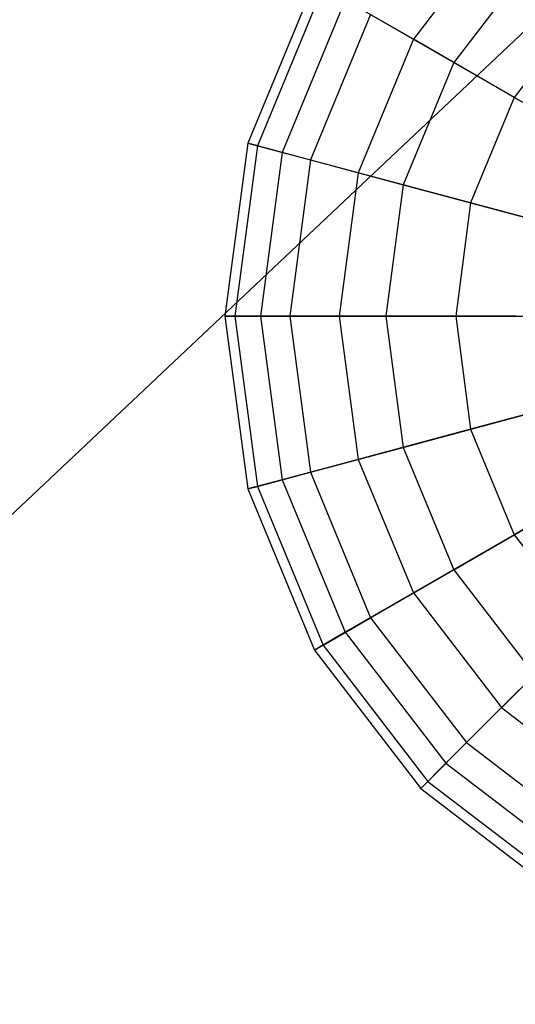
# Model space of a CAD drawing. Extents: x -29 to 29, y -26.9 to 31.
# Tile 8 of 43: x -8.6 to -5.7, y -8.9 to -3.2. Entities that reach past the tile are written whole.
import ezdxf

# ---------------------------------------------------------------- set-up
doc = ezdxf.new("R2010")
doc.units = 0
doc.header["$LTSCALE"] = 2.54
doc.layers.get('0').update_dxf_attribs({"color": 13, "linetype": 'CONTINUOUS'})

# ---------------------------------------------------------------- blocks, each defined once
blk = doc.blocks.new('GRUPUJ_2')
at = {"color": 0}
for p, q in [((28.9757, 28.9757, 15.88), (12.7738, 13.69, 15.98)), ((28.9757, 28.9757, 15.88), (12.7738, 13.69, 15.98)), ((23.2252, 24.2973, 14.0431), (22.712, 23.6285, 14.0431)), ((23.2252, 24.2973, 14.0431), (22.712, 23.6285, 14.0431)), ((23.4168, 24.1057, 9.2951), (22.9467, 23.493, 9.2951)), ((23.4168, 24.1057, 9.2951), (22.9467, 23.493, 9.2951)), ((22.1352, 23.9616, 12.134), (21.7461, 23.0221, 12.134)), ((22.1352, 23.9616, 12.134), (21.7461, 23.0221, 12.134)), ((22.1855, 23.9325, 11.116), (21.8022, 23.007, 11.116)), ((22.1855, 23.9325, 11.116), (21.8022, 23.007, 11.116)), ((22.3148, 23.8579, 13.1324), (21.9464, 22.9684, 13.1324)), ((22.3148, 23.8579, 13.1324), (21.9464, 22.9684, 13.1324)), ((22.712, 23.6285, 14.0431), (22.3148, 23.8579, 13.1324)), ((22.712, 23.6285, 14.0431), (22.3148, 23.8579, 13.1324)), ((22.4623, 23.7727, 10.1477), (22.1109, 22.9243, 10.1477)), ((22.4623, 23.7727, 10.1477), (22.1109, 22.9243, 10.1477)), ((22.4623, 23.7727, 10.1477), (22.9467, 23.493, 9.2951)), ((22.4623, 23.7727, 10.1477), (22.9467, 23.493, 9.2951)), ((23.7052, 23.8174, 14.804), (23.2999, 23.2891, 14.804)), ((23.7052, 23.8174, 14.804), (23.2999, 23.2891, 14.804)), ((22.712, 23.6285, 14.0431), (22.3894, 22.8497, 14.0431)), ((22.712, 23.6285, 14.0431), (22.3894, 22.8497, 14.0431)), ((23.2999, 23.2891, 14.804), (22.712, 23.6285, 14.0431)), ((23.2999, 23.2891, 14.804), (22.712, 23.6285, 14.0431)), ((22.9467, 23.493, 9.2951), (22.6512, 22.7796, 9.2951)), ((22.9467, 23.493, 9.2951), (22.6512, 22.7796, 9.2951)), ((22.9467, 23.493, 9.2951), (23.6057, 23.1126, 8.6164)), ((22.9467, 23.493, 9.2951), (23.6057, 23.1126, 8.6164)), ((23.2999, 23.2891, 14.804), (23.0451, 22.674, 14.804)), ((23.2999, 23.2891, 14.804), (23.0451, 22.674, 14.804)), ((24.0382, 22.8629, 15.3633), (23.2999, 23.2891, 14.804)), ((24.0382, 22.8629, 15.3633), (23.2999, 23.2891, 14.804)), ((21.7461, 23.0221, 12.134), (21.6133, 22.0139, 12.134)), ((21.7461, 23.0221, 12.134), (21.6133, 22.0139, 12.134)), ((21.8022, 23.007, 11.116), (21.6714, 22.0139, 11.116)), ((21.8022, 23.007, 11.116), (21.6714, 22.0139, 11.116)), ((21.7461, 23.0221, 12.134), (21.8022, 23.007, 11.116)), ((21.7461, 23.0221, 12.134), (21.8022, 23.007, 11.116)), ((21.9464, 22.9684, 13.1324), (21.7461, 23.0221, 12.134)), ((21.9464, 22.9684, 13.1324), (21.7461, 23.0221, 12.134)), ((21.8022, 23.007, 11.116), (22.1109, 22.9243, 10.1477)), ((21.8022, 23.007, 11.116), (22.1109, 22.9243, 10.1477)), ((21.9464, 22.9684, 13.1324), (21.8207, 22.0139, 13.1324)), ((21.9464, 22.9684, 13.1324), (21.8207, 22.0139, 13.1324)), ((22.3894, 22.8497, 14.0431), (21.9464, 22.9684, 13.1324)), ((22.3894, 22.8497, 14.0431), (21.9464, 22.9684, 13.1324)), ((22.1109, 22.9243, 10.1477), (21.991, 22.0139, 10.1477)), ((22.1109, 22.9243, 10.1477), (21.991, 22.0139, 10.1477)), ((22.1109, 22.9243, 10.1477), (22.6512, 22.7796, 9.2951)), ((22.1109, 22.9243, 10.1477), (22.6512, 22.7796, 9.2951)), ((22.3894, 22.8497, 14.0431), (22.2794, 22.0139, 14.0431)), ((22.3894, 22.8497, 14.0431), (22.2794, 22.0139, 14.0431)), ((23.0451, 22.674, 14.804), (22.3894, 22.8497, 14.0431)), ((23.0451, 22.674, 14.804), (22.3894, 22.8497, 14.0431)), ((22.6512, 22.7796, 9.2951), (22.5504, 22.0139, 9.2951)), ((22.6512, 22.7796, 9.2951), (22.5504, 22.0139, 9.2951)), ((22.6512, 22.7796, 9.2951), (23.3862, 22.5826, 8.6164)), ((22.6512, 22.7796, 9.2951), (23.3862, 22.5826, 8.6164)), ((23.0451, 22.674, 14.804), (22.9581, 22.0139, 14.804)), ((23.0451, 22.674, 14.804), (22.9581, 22.0139, 14.804)), ((23.8686, 22.4533, 15.3633), (23.0451, 22.674, 14.804)), ((23.8686, 22.4533, 15.3633), (23.0451, 22.674, 14.804)), ((21.6714, 22.0139, 11.116), (21.6133, 22.0139, 12.134)), ((21.6133, 22.0139, 12.134), (21.8207, 22.0139, 13.1324)), ((21.6133, 22.0139, 12.134), (21.8207, 22.0139, 13.1324)), ((21.6133, 22.0139, 12.134), (21.7461, 21.0057, 12.134)), ((21.6714, 22.0139, 11.116), (21.6133, 22.0139, 12.134)), ((21.6133, 22.0139, 12.134), (21.7461, 21.0057, 12.134)), ((21.991, 22.0139, 10.1477), (21.6714, 22.0139, 11.116)), ((21.6714, 22.0139, 11.116), (21.8022, 21.0207, 11.116)), ((21.991, 22.0139, 10.1477), (21.6714, 22.0139, 11.116)), ((21.6714, 22.0139, 11.116), (21.8022, 21.0207, 11.116)), ((21.8207, 22.0139, 13.1324), (22.2794, 22.0139, 14.0431)), ((21.8207, 22.0139, 13.1324), (21.9464, 21.0594, 13.1324)), ((21.8207, 22.0139, 13.1324), (22.2794, 22.0139, 14.0431)), ((21.8207, 22.0139, 13.1324), (21.9464, 21.0594, 13.1324)), ((22.5504, 22.0139, 9.2951), (21.991, 22.0139, 10.1477)), ((22.5504, 22.0139, 9.2951), (21.991, 22.0139, 10.1477)), ((21.991, 22.0139, 10.1477), (22.1109, 21.1035, 10.1477)), ((21.991, 22.0139, 10.1477), (22.1109, 21.1035, 10.1477)), ((22.2794, 22.0139, 14.0431), (22.9581, 22.0139, 14.804)), ((22.2794, 22.0139, 14.0431), (22.9581, 22.0139, 14.804)), ((22.2794, 22.0139, 14.0431), (22.3894, 21.1781, 14.0431)), ((22.2794, 22.0139, 14.0431), (22.3894, 21.1781, 14.0431)), ((23.3113, 22.0139, 8.6164), (22.5504, 22.0139, 9.2951)), ((22.5504, 22.0139, 9.2951), (22.6512, 21.2482, 9.2951)), ((23.3113, 22.0139, 8.6164), (22.5504, 22.0139, 9.2951)), ((22.5504, 22.0139, 9.2951), (22.6512, 21.2482, 9.2951)), ((22.9581, 22.0139, 14.804), (23.8107, 22.0139, 15.3633)), ((22.9581, 22.0139, 14.804), (23.0451, 21.3538, 14.804)), ((22.9581, 22.0139, 14.804), (23.8107, 22.0139, 15.3633)), ((22.9581, 22.0139, 14.804), (23.0451, 21.3538, 14.804)), ((23.8686, 21.5744, 15.3633), (23.0451, 21.3538, 14.804)), ((23.8686, 21.5744, 15.3633), (23.0451, 21.3538, 14.804)), ((22.6512, 21.2482, 9.2951), (23.3862, 21.4452, 8.6164)), ((22.6512, 21.2482, 9.2951), (23.3862, 21.4452, 8.6164)), ((23.0451, 21.3538, 14.804), (22.3894, 21.1781, 14.0431)), ((23.0451, 21.3538, 14.804), (22.3894, 21.1781, 14.0431)), ((23.0451, 21.3538, 14.804), (23.2999, 20.7386, 14.804)), ((23.0451, 21.3538, 14.804), (23.2999, 20.7386, 14.804)), ((22.1109, 21.1035, 10.1477), (22.6512, 21.2482, 9.2951)), ((22.1109, 21.1035, 10.1477), (22.6512, 21.2482, 9.2951)), ((22.6512, 21.2482, 9.2951), (22.9467, 20.5347, 9.2951)), ((22.6512, 21.2482, 9.2951), (22.9467, 20.5347, 9.2951)), ((22.3894, 21.1781, 14.0431), (21.9464, 21.0594, 13.1324)), ((22.3894, 21.1781, 14.0431), (21.9464, 21.0594, 13.1324)), ((22.3894, 21.1781, 14.0431), (22.712, 20.3992, 14.0431)), ((22.3894, 21.1781, 14.0431), (22.712, 20.3992, 14.0431)), ((24.0382, 21.1649, 15.3633), (23.2999, 20.7386, 14.804)), ((24.0382, 21.1649, 15.3633), (23.2999, 20.7386, 14.804)), ((21.8022, 21.0207, 11.116), (22.1109, 21.1035, 10.1477)), ((21.8022, 21.0207, 11.116), (22.1109, 21.1035, 10.1477)), ((22.1109, 21.1035, 10.1477), (22.4623, 20.2551, 10.1477)), ((22.1109, 21.1035, 10.1477), (22.4623, 20.2551, 10.1477)), ((21.9464, 21.0594, 13.1324), (21.7461, 21.0057, 12.134)), ((21.9464, 21.0594, 13.1324), (21.7461, 21.0057, 12.134)), ((21.7461, 21.0057, 12.134), (21.8022, 21.0207, 11.116)), ((21.7461, 21.0057, 12.134), (21.8022, 21.0207, 11.116)), ((21.8022, 21.0207, 11.116), (22.1855, 20.0953, 11.116)), ((21.8022, 21.0207, 11.116), (22.1855, 20.0953, 11.116)), ((21.9464, 21.0594, 13.1324), (22.3148, 20.1699, 13.1324)), ((21.9464, 21.0594, 13.1324), (22.3148, 20.1699, 13.1324)), ((21.7461, 21.0057, 12.134), (22.1352, 20.0662, 12.134)), ((21.7461, 21.0057, 12.134), (22.1352, 20.0662, 12.134)), ((22.9467, 20.5347, 9.2951), (23.6057, 20.9152, 8.6164)), ((22.9467, 20.5347, 9.2951), (23.6057, 20.9152, 8.6164)), ((23.2999, 20.7386, 14.804), (22.712, 20.3992, 14.0431)), ((23.2999, 20.7386, 14.804), (22.712, 20.3992, 14.0431)), ((23.2999, 20.7386, 14.804), (23.7052, 20.2104, 14.804)), ((23.2999, 20.7386, 14.804), (23.7052, 20.2104, 14.804)), ((22.4623, 20.2551, 10.1477), (22.9467, 20.5347, 9.2951)), ((22.4623, 20.2551, 10.1477), (22.9467, 20.5347, 9.2951)), ((22.9467, 20.5347, 9.2951), (23.4168, 19.922, 9.2951)), ((22.9467, 20.5347, 9.2951), (23.4168, 19.922, 9.2951)), ((22.712, 20.3992, 14.0431), (22.3148, 20.1699, 13.1324)), ((22.712, 20.3992, 14.0431), (22.3148, 20.1699, 13.1324)), ((22.712, 20.3992, 14.0431), (23.2252, 19.7304, 14.0431)), ((22.712, 20.3992, 14.0431), (23.2252, 19.7304, 14.0431)), ((22.1855, 20.0953, 11.116), (22.4623, 20.2551, 10.1477)), ((22.1855, 20.0953, 11.116), (22.4623, 20.2551, 10.1477)), ((22.4623, 20.2551, 10.1477), (23.0213, 19.5265, 10.1477)), ((22.4623, 20.2551, 10.1477), (23.0213, 19.5265, 10.1477)), ((22.3148, 20.1699, 13.1324), (22.1352, 20.0662, 12.134)), ((22.3148, 20.1699, 13.1324), (22.1352, 20.0662, 12.134)), ((22.3148, 20.1699, 13.1324), (22.9009, 19.4061, 13.1324)), ((22.3148, 20.1699, 13.1324), (22.9009, 19.4061, 13.1324)), ((23.7052, 20.2104, 14.804), (23.2252, 19.7304, 14.0431)), ((23.7052, 20.2104, 14.804), (23.2252, 19.7304, 14.0431)), ((22.1352, 20.0662, 12.134), (22.1855, 20.0953, 11.116)), ((22.1352, 20.0662, 12.134), (22.1855, 20.0953, 11.116)), ((22.1352, 20.0662, 12.134), (22.7543, 19.2595, 12.134)), ((22.1352, 20.0662, 12.134), (22.7543, 19.2595, 12.134)), ((22.1855, 20.0953, 11.116), (22.7953, 19.3005, 11.116)), ((22.1855, 20.0953, 11.116), (22.7953, 19.3005, 11.116)), ((23.0213, 19.5265, 10.1477), (23.4168, 19.922, 9.2951)), ((23.0213, 19.5265, 10.1477), (23.4168, 19.922, 9.2951)), ((23.2252, 19.7304, 14.0431), (22.9009, 19.4061, 13.1324)), ((23.2252, 19.7304, 14.0431), (22.9009, 19.4061, 13.1324)), ((23.2252, 19.7304, 14.0431), (23.894, 19.2172, 14.0431)), ((23.2252, 19.7304, 14.0431), (23.894, 19.2172, 14.0431)), ((22.7953, 19.3005, 11.116), (23.0213, 19.5265, 10.1477)), ((22.7953, 19.3005, 11.116), (23.0213, 19.5265, 10.1477)), ((23.0213, 19.5265, 10.1477), (23.7499, 18.9675, 10.1477)), ((23.0213, 19.5265, 10.1477), (23.7499, 18.9675, 10.1477)), ((22.9009, 19.4061, 13.1324), (22.7543, 19.2595, 12.134)), ((22.9009, 19.4061, 13.1324), (22.7543, 19.2595, 12.134)), ((22.9009, 19.4061, 13.1324), (23.6647, 18.82, 13.1324)), ((22.9009, 19.4061, 13.1324), (23.6647, 18.82, 13.1324)), ((22.7543, 19.2595, 12.134), (22.7953, 19.3005, 11.116)), ((22.7543, 19.2595, 12.134), (22.7953, 19.3005, 11.116)), ((22.7953, 19.3005, 11.116), (23.5901, 18.6907, 11.116)), ((22.7953, 19.3005, 11.116), (23.5901, 18.6907, 11.116)), ((22.7543, 19.2595, 12.134), (23.561, 18.6404, 12.134)), ((22.7543, 19.2595, 12.134), (23.561, 18.6404, 12.134))]:
    blk.add_line(p, q, dxfattribs=at)

msp = doc.modelspace()

# ---------------------------------------------------------------- block references
at = {"color": 0}
msp.add_blockref('GRUPUJ_2', (-28.9757, -26.9101, 0.1598), dxfattribs=at)

doc.saveas('drawing.dxf')
